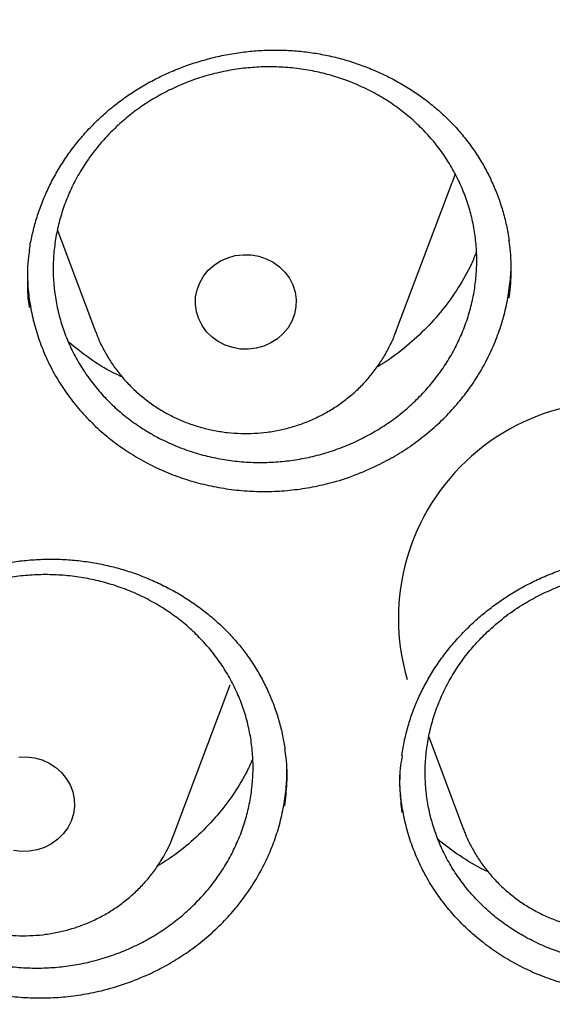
# Model space of a CAD drawing. Header units: millimetres. Extents: x 8 to 1233, y 12 to 1462.
# Tile 60 of 131: x 467.51 to 471.73, y 1267.69 to 1275.5. Entities that reach past the tile are written whole.
import ezdxf

# ---------------------------------------------------------------- set-up
doc = ezdxf.new("R2010")
doc.units = ezdxf.units.MM

msp = doc.modelspace()

# ---------------------------------------------------------------- linework, layer by layer
at = {"color": 7, "linetype": 'Continuous', "lineweight": 30}
for p, q in [((470.4883, 1273.021), (470.9353, 1274.2092)), ((467.8072, 1273.8314), (468.1121, 1273.021)), ((470.4907, 1273.0273), (470.4883, 1273.021)), ((468.7301, 1269.0385), (469.1771, 1270.2267)), ((470.751, 1269.8135), (471.0271, 1269.0796))]:
    msp.add_line(p, q, dxfattribs=at)
at = {"color": 7, "linetype": 'Continuous', "lineweight": 30, "flags": 128}
for points in [[(470.9594, 1274.278), (470.9572, 1274.2711), (470.9353, 1274.2092)], [(469.6866, 1273.1653), (469.6656, 1273.1098), (469.6357, 1273.0581), (469.5975, 1273.0113), (469.552, 1272.9708), (469.5002, 1272.9374), (469.4436, 1272.9121), (469.3834, 1272.8954), (469.3212, 1272.8877), (469.2584, 1272.8892), (469.1967, 1272.9), (469.1375, 1272.9196), (469.0824, 1272.9477), (469.0326, 1272.9836), (468.9894, 1273.0263), (468.9538, 1273.0748), (468.9268, 1273.128), (468.909, 1273.1844), (468.9008, 1273.2428), (468.9024, 1273.3017), (468.9139, 1273.3596), (468.9348, 1273.4151), (468.9648, 1273.4668), (469.003, 1273.5136), (469.0485, 1273.5541), (469.1002, 1273.5874), (469.1569, 1273.6128), (469.2171, 1273.6295), (469.2793, 1273.6372), (469.342, 1273.6357), (469.4038, 1273.6249), (469.4629, 1273.6053), (469.5181, 1273.5772), (469.5679, 1273.5413), (469.6111, 1273.4986), (469.6466, 1273.4501), (469.6737, 1273.3969), (469.6915, 1273.3405), (469.6997, 1273.2821), (469.698, 1273.2232), (469.6866, 1273.1653)], [(467.5002, 1269.6532), (467.5629, 1269.6548), (467.6251, 1269.6471), (467.6853, 1269.6303), (467.742, 1269.605), (467.7937, 1269.5716), (467.8392, 1269.5311), (467.8774, 1269.4844), (467.9074, 1269.4326), (467.9284, 1269.3771), (467.9398, 1269.3192), (467.9414, 1269.2604), (467.9332, 1269.202), (467.9154, 1269.1455), (467.8884, 1269.0924)], [(467.8884, 1269.0924), (467.8528, 1269.0438), (467.8096, 1269.0011), (467.7598, 1268.9653), (467.7047, 1268.9372), (467.6455, 1268.9175), (467.5838, 1268.9068), (467.521, 1268.9052), (467.4588, 1268.9129)]]:
    msp.add_lwpolyline(points, dxfattribs=at)
at = {"color": 7, "linetype": 'Continuous', "lineweight": 30}
msp.add_arc((472.2303, 1270.7523), 1.7198, 1.90037, 196.36048, dxfattribs=at)
for points, knots in [([(417.4486, 1280.8375), (417.4463, 1280.8027), (417.4415, 1280.7321), (417.4354, 1280.6152), (417.4286, 1280.4902), (417.4206, 1280.3588), (417.4125, 1280.2179), (417.4045, 1280.0667), (417.3961, 1279.888), (417.3875, 1279.6794), (417.3794, 1279.4387), (417.372, 1279.1495), (417.3668, 1278.8078), (417.3658, 1278.4091), (417.3705, 1277.9815), (417.3829, 1277.4935), (417.4058, 1276.9514), (417.4417, 1276.3657), (417.4891, 1275.778), (417.5475, 1275.1926), (417.6168, 1274.6096), (417.7109, 1273.9289), (417.8369, 1273.1522), (418.0037, 1272.2819), (418.1559, 1271.593), (418.2794, 1271.0823), (418.3644, 1270.7469), (418.4517, 1270.4176), (418.5387, 1270.1029), (418.6226, 1269.8113), (418.7015, 1269.5461), (418.7747, 1269.3073), (418.8417, 1269.0947), (418.9018, 1268.9082), (418.9546, 1268.7476), (418.9996, 1268.6128), (419.0361, 1268.5051), (419.0667, 1268.4158), (419.0963, 1268.3301), (419.1307, 1268.2311), (419.1729, 1268.1117), (419.2265, 1267.9616), (419.2934, 1267.778), (419.3749, 1267.5587), (419.4694, 1267.3106), (419.5776, 1267.0339), (419.6987, 1266.7331), (419.8293, 1266.4187), (420.0428, 1265.9201), (420.3446, 1265.2531), (420.7327, 1264.4582), (421.1189, 1263.7182), (421.4998, 1263.0305), (421.8915, 1262.3618), (422.3326, 1261.6481), (422.8309, 1260.888), (423.3928, 1260.0842), (423.9795, 1259.2958), (424.5162, 1258.6177), (424.997, 1258.0394), (425.4191, 1257.551), (425.8641, 1257.056), (426.3329, 1256.5553), (426.7917, 1256.0852), (427.2371, 1255.6461), (427.6654, 1255.2382), (428.1106, 1254.8291), (428.5722, 1254.4202), (428.9867, 1254.0662), (429.3409, 1253.7727), (429.623, 1253.5442), (429.8866, 1253.3351), (430.1312, 1253.1447), (430.3564, 1252.9725), (430.5684, 1252.813), (430.7654, 1252.6671), (430.9451, 1252.5358), (431.0812, 1252.4377), (431.1767, 1252.3693), (431.2352, 1252.3277), (431.285, 1252.2924), (431.3413, 1252.2526), (431.4168, 1252.1995), (431.517, 1252.1295), (431.6395, 1252.0446), (431.7846, 1251.9451), (431.9524, 1251.8312), (432.2315, 1251.6444), (432.6199, 1251.3909), (433.1158, 1251.0786), (433.6257, 1250.7693), (434.1492, 1250.4637), (434.6865, 1250.1624), (435.2711, 1249.8477), (435.9056, 1249.5217), (436.5918, 1249.1875), (437.2908, 1248.8653), (438.0629, 1248.5294), (438.9021, 1248.1885), (439.807, 1247.8494), (440.7064, 1247.5392), (441.5993, 1247.2571), (442.4846, 1247.002), (443.3617, 1246.7727), (444.2342, 1246.5671), (445.1482, 1246.3749), (446.1083, 1246.1987), (447.1155, 1246.0422), (448.127, 1245.9133), (449.142, 1245.8122), (450.1597, 1245.7389), (451.1793, 1245.6937), (452.1998, 1245.6767), (453.2204, 1245.6882), (454.2402, 1245.7278), (455.2584, 1245.7956), (456.274, 1245.8913), (457.2869, 1246.0148), (458.2977, 1246.1663), (459.3005, 1246.345), (460.2954, 1246.5505), (461.2814, 1246.7824), (462.2645, 1247.0424), (463.1731, 1247.3099), (464.0095, 1247.5789), (464.7785, 1247.8454), (465.5529, 1248.1336), (466.3393, 1248.4473), (467.1369, 1248.7878), (467.9448, 1249.1564), (468.7571, 1249.552), (469.5729, 1249.9751), (470.2341, 1250.3403), (470.737, 1250.6305), (471.0753, 1250.8309), (471.3926, 1251.0235), (471.6881, 1251.207), (471.9605, 1251.3797), (472.2105, 1251.5414), (472.4388, 1251.6916), (472.6472, 1251.831), (472.8311, 1251.9558), (472.9918, 1252.0663), (473.1297, 1252.1621), (473.2491, 1252.2458), (473.3444, 1252.3133), (473.4264, 1252.3717), (473.5077, 1252.4298), (473.6044, 1252.4995), (473.7264, 1252.588), (473.8757, 1252.6975), (474.0535, 1252.8295), (474.2478, 1252.9758), (474.453, 1253.1327), (474.6644, 1253.2969), (474.9416, 1253.5158), (475.2877, 1253.7955), (475.7047, 1254.1432), (476.1368, 1254.5158), (476.5831, 1254.9141), (477.0421, 1255.339), (477.465, 1255.7457), (477.8499, 1256.1285), (478.1897, 1256.4765), (478.5204, 1256.8252), (478.8354, 1257.167), (479.1336, 1257.4994), (479.431, 1257.8399), (479.726, 1258.1869), (480.0167, 1258.5389), (480.2869, 1258.8751), (480.539, 1259.197), (480.7734, 1259.5037), (480.9905, 1259.7946), (481.1892, 1260.0669), (481.3763, 1260.3285), (481.5624, 1260.5941), (481.7575, 1260.8785), (481.9651, 1261.1885), (482.1844, 1261.5244), (482.4144, 1261.8866), (482.6543, 1262.276), (482.9029, 1262.6929), (483.1393, 1263.1036), (483.3624, 1263.5046), (483.5713, 1263.8923), (483.7805, 1264.2937), (483.9838, 1264.6979), (484.192, 1265.1269), (484.3989, 1265.5702), (484.6016, 1266.024), (484.7842, 1266.45), (484.948, 1266.8475), (485.0942, 1267.2161), (485.2239, 1267.5551), (485.3203, 1267.8153), (485.3872, 1268.0004), (485.4278, 1268.1141), (485.4615, 1268.2096), (485.4884, 1268.2865), (485.5098, 1268.348), (485.5311, 1268.4098), (485.5572, 1268.4859), (485.5916, 1268.5872), (485.6334, 1268.712), (485.6905, 1268.8849), (485.7613, 1269.1041), (485.8438, 1269.3673), (485.9288, 1269.6472), (486.0157, 1269.9433), (486.1075, 1270.2686), (486.2037, 1270.6246), (486.3035, 1271.013), (486.4029, 1271.4219), (486.5011, 1271.8515), (486.5973, 1272.3018), (486.6905, 1272.7731), (486.7795, 1273.2635), (486.8743, 1273.8381), (486.9674, 1274.483), (487.0523, 1275.1857), (487.1191, 1275.866), (487.1693, 1276.5234), (487.2043, 1277.1575), (487.2256, 1277.7681), (487.2335, 1278.2839), (487.2336, 1278.7094), (487.2297, 1279.0499), (487.2224, 1279.3767), (487.2125, 1279.6851), (487.2011, 1279.9681), (487.189, 1280.2231), (487.1766, 1280.4505), (487.1644, 1280.6521), (487.1554, 1280.7788), (487.1512, 1280.8375)], [0, 0, 0, 0, 0.000951, 0.00193, 0.003036, 0.004253, 0.00557, 0.006974, 0.008466, 0.010552, 0.012788, 0.015174, 0.018604, 0.022304, 0.026272, 0.03051, 0.035893, 0.041374, 0.046842, 0.052297, 0.05774, 0.063171, 0.071403, 0.079606, 0.08778, 0.090983, 0.094182, 0.097376, 0.100428, 0.103231, 0.105785, 0.10809, 0.110147, 0.111955, 0.113514, 0.114824, 0.115886, 0.11666, 0.117435, 0.118394, 0.119556, 0.120935, 0.1228, 0.124954, 0.127398, 0.13013, 0.133153, 0.136345, 0.139516, 0.148103, 0.156499, 0.163834, 0.171017, 0.178053, 0.185051, 0.193961, 0.202877, 0.211797, 0.220722, 0.226386, 0.232222, 0.238233, 0.244421, 0.250785, 0.255992, 0.261311, 0.266742, 0.272285, 0.27791, 0.281398, 0.284646, 0.287656, 0.290428, 0.29296, 0.295254, 0.297539, 0.299525, 0.301212, 0.30203, 0.302668, 0.303133, 0.303663, 0.304513, 0.305603, 0.306931, 0.308499, 0.310306, 0.312352, 0.317473, 0.322688, 0.327986, 0.333366, 0.338829, 0.344373, 0.351014, 0.357768, 0.364616, 0.371408, 0.380055, 0.388561, 0.396927, 0.405153, 0.413239, 0.421184, 0.429005, 0.436806, 0.445722, 0.454637, 0.463552, 0.472466, 0.481381, 0.490295, 0.499209, 0.508124, 0.517038, 0.525953, 0.534867, 0.543782, 0.552713, 0.561687, 0.570523, 0.5794, 0.588317, 0.597276, 0.604345, 0.611477, 0.618749, 0.626162, 0.633856, 0.641696, 0.649684, 0.657818, 0.6661, 0.66977, 0.673275, 0.676573, 0.679664, 0.682548, 0.68518, 0.687612, 0.689845, 0.691879, 0.693551, 0.69506, 0.69637, 0.697452, 0.698185, 0.699064, 0.700127, 0.701374, 0.703099, 0.705086, 0.707304, 0.709618, 0.712011, 0.714483, 0.719094, 0.723957, 0.729073, 0.73444, 0.74006, 0.745932, 0.750271, 0.754723, 0.759079, 0.763274, 0.767308, 0.77118, 0.775537, 0.779669, 0.783577, 0.787261, 0.790789, 0.794084, 0.797145, 0.799974, 0.80285, 0.805987, 0.809384, 0.813035, 0.816945, 0.821115, 0.825545, 0.830235, 0.834102, 0.838129, 0.842317, 0.846532, 0.850561, 0.855429, 0.859991, 0.864249, 0.8682, 0.871847, 0.875187, 0.878223, 0.879511, 0.880626, 0.881559, 0.88231, 0.882879, 0.883358, 0.884118, 0.885104, 0.886317, 0.887757, 0.890141, 0.892692, 0.895393, 0.898241, 0.901239, 0.90476, 0.908466, 0.912357, 0.916434, 0.920696, 0.925143, 0.929775, 0.934543, 0.941328, 0.94789, 0.954228, 0.960343, 0.966236, 0.971905, 0.977351, 0.980594, 0.983753, 0.986827, 0.989704, 0.992312, 0.994612, 0.996657, 0.99845, 1, 1, 1, 1]), ([(468.2924, 1274.8466), (468.309, 1274.8589), (468.3587, 1274.8959), (468.4455, 1274.9531), (468.5542, 1275.0157), (468.6678, 1275.0718), (468.7857, 1275.1213), (468.9073, 1275.1637), (469.0319, 1275.1988), (469.1586, 1275.2263), (469.2866, 1275.2459), (469.4152, 1275.2576), (469.5434, 1275.2613), (469.6704, 1275.2569), (469.7957, 1275.2445), (469.9193, 1275.2242), (470.0415, 1275.1961), (470.1625, 1275.1602), (470.2814, 1275.1166), (470.3976, 1275.0655), (470.51, 1275.0071), (470.6179, 1274.942), (470.7202, 1274.8706), (470.8164, 1274.7934), (470.9057, 1274.7111), (470.9877, 1274.6241), (471.0627, 1274.5323), (471.1309, 1274.4354), (471.1925, 1274.3335), (471.2471, 1274.2269), (471.294, 1274.1164), (471.3333, 1274.0025), (471.3636, 1273.8861), (471.3816, 1273.8006), (471.3868, 1273.7539), (471.3875, 1273.747)], [0, 0, 0, 0, 0.015565, 0.046485, 0.077565, 0.108874, 0.140383, 0.172052, 0.203825, 0.23564, 0.267411, 0.299071, 0.330561, 0.361835, 0.392846, 0.42367, 0.454767, 0.486229, 0.517987, 0.549956, 0.58204, 0.61413, 0.6461, 0.67786, 0.709336, 0.740474, 0.771346, 0.802545, 0.834061, 0.865852, 0.897858, 0.93001, 0.962236, 0.994446, 1, 1, 1, 1]), ([(468.2765, 1274.6537), (468.3105, 1274.6841), (468.3786, 1274.7449), (468.4912, 1274.8266), (468.6113, 1274.9006), (468.7375, 1274.9647), (468.8676, 1275.0183), (469.0018, 1275.0617), (469.1405, 1275.0948), (469.2814, 1275.1167), (469.4222, 1275.1274), (469.5633, 1275.1272), (469.7049, 1275.1158), (469.8447, 1275.0931), (469.9804, 1275.0597), (470.1124, 1275.0158), (470.241, 1274.9611), (470.3639, 1274.8962), (470.4791, 1274.8225), (470.5872, 1274.74), (470.6882, 1274.6481), (470.7802, 1274.5484), (470.862, 1274.4427), (470.9339, 1274.3307), (470.9959, 1274.2122), (471.0468, 1274.0889), (471.0858, 1273.9631), (471.1135, 1273.8344), (471.1295, 1273.7026), (471.1334, 1273.5697), (471.1253, 1273.438), (471.1057, 1273.3071), (471.074, 1273.1768), (471.0306, 1273.0493), (470.9764, 1272.9266), (470.9116, 1272.8082), (470.8357, 1272.6942), (470.7499, 1272.5863), (470.6557, 1272.4864), (470.5532, 1272.3939), (470.4417, 1272.3089), (470.3231, 1272.2329), (470.1995, 1272.167), (470.0707, 1272.1107), (469.9362, 1272.0643), (469.7982, 1272.0287), (469.659, 1272.0043), (469.5185, 1271.9906), (469.376, 1271.9881), (469.2341, 1271.9969), (469.0951, 1272.0167), (468.9586, 1272.0472), (468.8243, 1272.0889), (468.6945, 1272.1411), (468.5714, 1272.203), (468.4544, 1272.2743), (468.3434, 1272.3555), (468.2404, 1272.4453), (468.147, 1272.5422), (468.0627, 1272.6462), (467.9875, 1272.7578), (467.923, 1272.8751), (467.8699, 1272.9961), (467.8278, 1273.121), (467.797, 1273.2503), (467.7782, 1273.3818), (467.7714, 1273.5133), (467.7763, 1273.645), (467.7932, 1273.7774), (467.8221, 1273.9083), (467.8624, 1274.0353), (467.9136, 1274.1591), (467.9764, 1274.2797), (468.0561, 1274.4048), (468.1541, 1274.5319), (468.2356, 1274.613), (468.2765, 1274.6537)], [0, 0, 0, 0, 0.013231, 0.026462, 0.040077, 0.053693, 0.066923, 0.080154, 0.093769, 0.107384, 0.120619, 0.133855, 0.147474, 0.161093, 0.174332, 0.187571, 0.201194, 0.214817, 0.228056, 0.241295, 0.254918, 0.268542, 0.281778, 0.295014, 0.308635, 0.322255, 0.335486, 0.348717, 0.362333, 0.375948, 0.389174, 0.402401, 0.416011, 0.429622, 0.442845, 0.456069, 0.469677, 0.483284, 0.496509, 0.509733, 0.523342, 0.53695, 0.550179, 0.563407, 0.57702, 0.590632, 0.603866, 0.617099, 0.630717, 0.644335, 0.657573, 0.670811, 0.684433, 0.698055, 0.711294, 0.724534, 0.738157, 0.751781, 0.765019, 0.778256, 0.791878, 0.8055, 0.818732, 0.831965, 0.845582, 0.859199, 0.872427, 0.885654, 0.899266, 0.912878, 0.926102, 0.939326, 0.952934, 0.966543, 0.983179, 1, 1, 1, 1]), ([(467.5844, 1273.6645), (467.5849, 1273.6686), (467.5894, 1273.7114), (467.6061, 1273.7926), (467.635, 1273.9076), (467.6733, 1274.0217), (467.7197, 1274.1341), (467.7743, 1274.2442), (467.8366, 1274.3512), (467.9065, 1274.4544), (467.9833, 1274.553), (468.0667, 1274.6465), (468.1561, 1274.7343), (468.2323, 1274.8001), (468.2789, 1274.8361), (468.2924, 1274.8466)], [0, 0, 0, 0, 0.009033, 0.094258, 0.180201, 0.26682, 0.353989, 0.441556, 0.529346, 0.617155, 0.704759, 0.791998, 0.878738, 0.96489, 1, 1, 1, 1]), ([(420.0617, 1274.3598), (420.0635, 1274.3456), (420.0864, 1274.1668), (420.1385, 1273.8243), (420.2184, 1273.3326), (420.3078, 1272.8423), (420.4054, 1272.3534), (420.5116, 1271.8661), (420.6262, 1271.3805), (420.7493, 1270.8967), (420.8807, 1270.4148), (421.0205, 1269.9351), (421.1686, 1269.4575), (421.3249, 1268.9822), (421.4896, 1268.5095), (421.6624, 1268.0392), (421.8433, 1267.5717), (422.0324, 1267.1071), (422.2295, 1266.6453), (422.4345, 1266.1867), (422.6476, 1265.7312), (422.8685, 1265.2791), (423.0972, 1264.8304), (423.3337, 1264.3853), (423.5779, 1263.9439), (423.8298, 1263.5062), (424.0892, 1263.0725), (424.3561, 1262.6427), (424.6305, 1262.2172), (424.9122, 1261.7958), (425.2012, 1261.3789), (425.4973, 1260.9664), (425.8007, 1260.5585), (426.111, 1260.1553), (426.4284, 1259.7569), (426.7526, 1259.3634), (427.0836, 1258.975), (427.4213, 1258.5916), (427.7656, 1258.2135), (428.1165, 1257.8406), (428.4738, 1257.4732), (428.8374, 1257.1114), (429.2072, 1256.7551), (429.5832, 1256.4045), (429.9653, 1256.0598), (430.3533, 1255.7209), (430.7471, 1255.388), (431.1466, 1255.0612), (431.5518, 1254.7405), (431.9625, 1254.4261), (432.3786, 1254.118), (432.8, 1253.8163), (433.2266, 1253.5211), (433.6582, 1253.2325), (434.0949, 1252.9505), (434.5363, 1252.6753), (434.9825, 1252.4068), (435.4333, 1252.1452), (435.8886, 1251.8905), (436.3482, 1251.6428), (436.8121, 1251.4022), (437.2801, 1251.1688), (437.7521, 1250.9425), (438.228, 1250.7235), (438.7076, 1250.5118), (439.1908, 1250.3074), (439.6775, 1250.1105), (440.1676, 1249.921), (440.6609, 1249.7391), (441.1572, 1249.5648), (441.6566, 1249.3981), (442.1588, 1249.239), (442.6637, 1249.0876), (443.1711, 1248.944), (443.681, 1248.8082), (444.1931, 1248.6802), (444.7075, 1248.5601), (445.2238, 1248.4478), (445.742, 1248.3435), (446.262, 1248.2471), (446.7836, 1248.1586), (447.3066, 1248.0782), (447.831, 1248.0058), (448.3565, 1247.9414), (448.8831, 1247.8851), (449.4106, 1247.8368), (449.9389, 1247.7966), (450.4678, 1247.7646), (450.9972, 1247.7406), (451.527, 1247.7247), (452.0569, 1247.7169), (452.5869, 1247.7172), (453.1169, 1247.7257), (453.6466, 1247.7422), (454.176, 1247.7669), (454.7048, 1247.7997), (455.233, 1247.8405), (455.7605, 1247.8895), (456.287, 1247.9465), (456.8125, 1248.0115), (457.3367, 1248.0846), (457.8597, 1248.1657), (458.3811, 1248.2548), (458.901, 1248.3518), (459.419, 1248.4568), (459.9352, 1248.5697), (460.4494, 1248.6905), (460.9613, 1248.8192), (461.471, 1248.9557), (461.9783, 1249.0999), (462.4829, 1249.2519), (462.9849, 1249.4116), (463.484, 1249.579), (463.9802, 1249.754), (464.4732, 1249.9365), (464.963, 1250.1266), (465.4494, 1250.3241), (465.9324, 1250.5291), (466.4117, 1250.7414), (466.8872, 1250.9611), (467.3589, 1251.1879), (467.8266, 1251.422), (468.2901, 1251.6632), (468.7494, 1251.9115), (469.2043, 1252.1667), (469.6548, 1252.4289), (470.1006, 1252.698), (470.5416, 1252.9738), (470.9779, 1253.2563), (471.4091, 1253.5455), (471.8353, 1253.8413), (472.2562, 1254.1435), (472.6719, 1254.4521), (473.0822, 1254.7671), (473.4869, 1255.0883), (473.886, 1255.4156), (474.2793, 1255.749), (474.6668, 1256.0884), (475.0484, 1256.4337), (475.4239, 1256.7847), (475.7932, 1257.1415), (476.1563, 1257.5038), (476.5131, 1257.8717), (476.8634, 1258.245), (477.2072, 1258.6236), (477.5443, 1259.0074), (477.8748, 1259.3963), (478.1984, 1259.7902), (478.5152, 1260.189), (478.825, 1260.5926), (479.1277, 1261.0009), (479.4233, 1261.4138), (479.7117, 1261.8312), (479.9928, 1262.2528), (480.2665, 1262.6788), (480.5328, 1263.1089), (480.7916, 1263.543), (481.0428, 1263.981), (481.2864, 1264.4227), (481.5223, 1264.8682), (481.7503, 1265.3172), (481.9706, 1265.7696), (482.183, 1266.2253), (482.3874, 1266.6843), (482.5838, 1267.1462), (482.7722, 1267.6112), (482.9524, 1268.0789), (483.1246, 1268.5494), (483.2885, 1269.0224), (483.4442, 1269.4978), (483.5916, 1269.9756), (483.7306, 1270.4556), (483.8614, 1270.9376), (483.9837, 1271.4216), (484.0976, 1271.9074), (484.2031, 1272.3948), (484.3, 1272.8838), (484.3886, 1273.3742), (484.4681, 1273.866), (484.5257, 1274.2546), (484.5538, 1274.4796), (484.5614, 1274.5399)], [0, 0, 0, 0, 0.000487, 0.006121, 0.011754, 0.017387, 0.023021, 0.028654, 0.034288, 0.039922, 0.045555, 0.051189, 0.056822, 0.062456, 0.06809, 0.073724, 0.079357, 0.084991, 0.090625, 0.096259, 0.101893, 0.107527, 0.113161, 0.118796, 0.12443, 0.130064, 0.135698, 0.141333, 0.146967, 0.152602, 0.158236, 0.163871, 0.169506, 0.17514, 0.180775, 0.18641, 0.192045, 0.19768, 0.203315, 0.20895, 0.214585, 0.22022, 0.225855, 0.23149, 0.237126, 0.242761, 0.248397, 0.254032, 0.259668, 0.265303, 0.270939, 0.276574, 0.28221, 0.287846, 0.293482, 0.299117, 0.304753, 0.310389, 0.316025, 0.321661, 0.327297, 0.332933, 0.338569, 0.344205, 0.349841, 0.355478, 0.361114, 0.36675, 0.372386, 0.378023, 0.383659, 0.389295, 0.394932, 0.400568, 0.406204, 0.411841, 0.417477, 0.423114, 0.42875, 0.434387, 0.440023, 0.44566, 0.451296, 0.456933, 0.462569, 0.468206, 0.473842, 0.479479, 0.485115, 0.490752, 0.496388, 0.502025, 0.507662, 0.513298, 0.518935, 0.524571, 0.530208, 0.535845, 0.541481, 0.547118, 0.552754, 0.558391, 0.564027, 0.569664, 0.5753, 0.580937, 0.586573, 0.59221, 0.597846, 0.603483, 0.609119, 0.614756, 0.620392, 0.626028, 0.631665, 0.637301, 0.642937, 0.648574, 0.65421, 0.659846, 0.665482, 0.671118, 0.676754, 0.682391, 0.688027, 0.693663, 0.699299, 0.704935, 0.710571, 0.716206, 0.721842, 0.727478, 0.733114, 0.73875, 0.744385, 0.750021, 0.755656, 0.761292, 0.766927, 0.772563, 0.778198, 0.783834, 0.789469, 0.795104, 0.800739, 0.806374, 0.812009, 0.817644, 0.823279, 0.828914, 0.834549, 0.840184, 0.845819, 0.851453, 0.857088, 0.862722, 0.868357, 0.873991, 0.879626, 0.88526, 0.890894, 0.896529, 0.902163, 0.907797, 0.913431, 0.919065, 0.924699, 0.930333, 0.935967, 0.9416, 0.947234, 0.952868, 0.958502, 0.964135, 0.969769, 0.975403, 0.981036, 0.98667, 0.992303, 0.997937, 1, 1, 1, 1]), ([(471.3877, 1273.2953), (471.3886, 1273.2999), (471.4024, 1273.3706), (471.405, 1273.51), (471.4038, 1273.6581), (471.3894, 1273.7373), (471.387, 1273.7505)], [0, 0, 0, 0, 0.030134, 0.470217, 0.911712, 1, 1, 1, 1]), ([(467.5856, 1273.6677), (467.5841, 1273.6598), (467.5699, 1273.5853), (467.5677, 1273.4423), (467.569, 1273.2998), (467.5828, 1273.2267), (467.5841, 1273.2195)], [0, 0, 0, 0, 0.052941, 0.502711, 0.95101, 1, 1, 1, 1]), ([(471.1287, 1273.6586), (471.1161, 1273.6268), (471.0775, 1273.5293), (470.9883, 1273.3756), (470.8642, 1273.1998), (470.7189, 1273.0377), (470.5551, 1272.8928), (470.4283, 1272.7956), (470.3532, 1272.7534), (470.3424, 1272.7473)], [0, 0, 0, 0, 0.085888, 0.2631, 0.439749, 0.616388, 0.793591, 0.97023, 1, 1, 1, 1]), ([(470.3452, 1271.967), (470.3924, 1271.9914), (470.4868, 1272.0402), (470.621, 1272.1278), (470.7488, 1272.2255), (470.8673, 1272.333), (470.9746, 1272.4481), (471.0712, 1272.5709), (471.1574, 1272.7019), (471.2316, 1272.8389), (471.2927, 1272.9795), (471.3409, 1273.124), (471.3767, 1273.273), (471.3975, 1273.4238), (471.406, 1273.5298), (471.4039, 1273.5845), (471.4037, 1273.5898)], [0, 0, 0, 0, 0.075538, 0.151078, 0.228823, 0.306566, 0.381869, 0.457174, 0.534684, 0.612193, 0.687306, 0.76242, 0.839728, 0.917034, 0.991975, 1, 1, 1, 1]), ([(467.5701, 1273.5104), (467.57, 1273.4791), (467.5696, 1273.3969), (467.5847, 1273.2659), (467.6132, 1273.1187), (467.6552, 1272.9744), (467.7103, 1272.8329), (467.7784, 1272.6963), (467.8582, 1272.5671), (467.9493, 1272.4446), (468.0524, 1272.3289), (468.1658, 1272.2221), (468.2875, 1272.1258), (468.4175, 1272.0394), (468.5563, 1271.9631), (468.7019, 1271.8981), (468.8517, 1271.8456), (469.006, 1271.8049), (469.1652, 1271.7764), (469.3268, 1271.7607), (469.4878, 1271.7579), (469.6488, 1271.7675), (469.8102, 1271.7899), (469.9822, 1271.8282), (470.1626, 1271.8843), (470.2841, 1271.9393), (470.3452, 1271.967)], [0, 0, 0, 0, 0.025723, 0.067649, 0.108467, 0.149286, 0.191276, 0.233265, 0.274193, 0.315121, 0.35724, 0.399359, 0.440235, 0.481111, 0.52317, 0.56523, 0.606142, 0.647055, 0.689158, 0.731261, 0.77213, 0.812999, 0.855053, 0.897106, 0.948272, 1, 1, 1, 1]), ([(468.113, 1273.0216), (468.1175, 1273.0089), (468.1332, 1272.9645), (468.1686, 1272.8915), (468.2187, 1272.8034), (468.2766, 1272.7197), (468.3414, 1272.6409), (468.4127, 1272.5674), (468.4902, 1272.4998), (468.5733, 1272.4386), (468.6614, 1272.3842), (468.7539, 1272.337), (468.8503, 1272.2972), (468.9498, 1272.2652), (469.0519, 1272.2413), (469.1557, 1272.2256), (469.2607, 1272.2182), (469.3659, 1272.2193), (469.4708, 1272.2287), (469.5746, 1272.2466), (469.6765, 1272.2727), (469.7758, 1272.3069), (469.8719, 1272.3489), (469.964, 1272.3986), (470.0515, 1272.4554), (470.1337, 1272.5191), (470.2101, 1272.5891), (470.2802, 1272.665), (470.3433, 1272.7462), (470.3994, 1272.8321), (470.4471, 1272.9224), (470.4773, 1272.9879), (470.4891, 1273.0239), (470.4903, 1273.0277)], [0, 0, 0, 0, 0.013378, 0.046785, 0.080229, 0.113722, 0.147269, 0.180877, 0.21455, 0.248287, 0.28209, 0.315955, 0.349879, 0.383857, 0.417884, 0.451953, 0.486057, 0.520189, 0.55434, 0.588501, 0.622661, 0.656814, 0.690949, 0.725057, 0.759129, 0.793156, 0.82713, 0.861044, 0.894893, 0.928672, 0.962382, 0.996022, 1, 1, 1, 1]), ([(468.3221, 1272.6665), (468.2972, 1272.6777), (468.206, 1272.7187), (468.0606, 1272.8096), (467.9501, 1272.8991), (467.895, 1272.9438)], [0, 0, 0, 0, 0.158075, 0.579907, 1, 1, 1, 1]), ([(466.542, 1270.8344), (466.5589, 1270.8465), (466.6093, 1270.8823), (466.6971, 1270.9375), (466.807, 1270.9977), (466.9216, 1271.0514), (467.0404, 1271.0984), (467.1627, 1271.1384), (467.2879, 1271.171), (467.415, 1271.196), (467.5434, 1271.2132), (467.6721, 1271.2224), (467.8003, 1271.2237), (467.9272, 1271.217), (468.0521, 1271.2024), (468.1753, 1271.18), (468.2968, 1271.1499), (468.417, 1271.112), (468.535, 1271.0665), (468.6501, 1271.0135), (468.7614, 1270.9535), (468.8679, 1270.8868), (468.9689, 1270.814), (469.0635, 1270.7356), (469.1512, 1270.6522), (469.2315, 1270.5642), (469.3046, 1270.4716), (469.371, 1270.3741), (469.4306, 1270.2716), (469.4831, 1270.1648), (469.528, 1270.054), (469.5648, 1269.9401), (469.5934, 1269.8264), (469.6053, 1269.7501), (469.6111, 1269.7132)], [0, 0, 0, 0, 0.015685, 0.046827, 0.07813, 0.109664, 0.141401, 0.173298, 0.205301, 0.237347, 0.26935, 0.301241, 0.332962, 0.364465, 0.395703, 0.426753, 0.458077, 0.489771, 0.521765, 0.553974, 0.586302, 0.618639, 0.650858, 0.682869, 0.714597, 0.745986, 0.777109, 0.808558, 0.840334, 0.872389, 0.904662, 0.937086, 0.969585, 1, 1, 1, 1]), ([(471.5568, 1271.0335), (471.5757, 1271.0427), (471.632, 1271.0704), (471.7286, 1271.1113), (471.8477, 1271.1537), (471.9703, 1271.189), (472.0956, 1271.2169), (472.223, 1271.2374), (472.3518, 1271.2501), (472.4811, 1271.255), (472.61, 1271.252), (472.7377, 1271.241), (472.8634, 1271.2223), (472.9863, 1271.196), (473.1058, 1271.1621), (473.222, 1271.1207), (473.3353, 1271.072), (473.4457, 1271.0158), (473.5526, 1270.9523), (473.6552, 1270.882), (473.7527, 1270.8053), (473.8443, 1270.7227), (473.9292, 1270.6349), (474.0069, 1270.5425), (474.0768, 1270.4463), (474.1387, 1270.3467), (474.1926, 1270.2435), (474.2389, 1270.1366), (474.2778, 1270.0258), (474.3082, 1269.9117), (474.3269, 1269.8232), (474.3326, 1269.7725), (474.3339, 1269.7613)], [0, 0, 0, 0, 0.017171, 0.051189, 0.085387, 0.119843, 0.154525, 0.189385, 0.224361, 0.259384, 0.294359, 0.32921, 0.363874, 0.398301, 0.432442, 0.46641, 0.500696, 0.535392, 0.570421, 0.60569, 0.641093, 0.676513, 0.711809, 0.746881, 0.781648, 0.816049, 0.850169, 0.884652, 0.91947, 0.954578, 0.989908, 1, 1, 1, 1]), ([(471.2151, 1270.6458), (471.183, 1270.6139), (471.1188, 1270.5499), (471.0328, 1270.4443), (470.955, 1270.3319), (470.8879, 1270.214), (470.832, 1270.0926), (470.7871, 1269.9676), (470.7532, 1269.8386), (470.7312, 1269.7076), (470.7212, 1269.577), (470.7229, 1269.4463), (470.7366, 1269.3153), (470.7622, 1269.1861), (470.7993, 1269.0609), (470.8474, 1268.9393), (470.9071, 1268.821), (470.9775, 1268.7081), (471.0574, 1268.6024), (471.1466, 1268.5035), (471.2456, 1268.4112), (471.3529, 1268.3273), (471.4667, 1268.2531), (471.5869, 1268.188), (471.7141, 1268.1323), (471.8463, 1268.0869), (471.9811, 1268.0525), (472.1188, 1268.0287), (472.2599, 1268.0157), (472.402, 1268.014), (472.5427, 1268.0234), (472.6824, 1268.0435), (472.8214, 1268.0748), (472.9573, 1268.117), (473.0879, 1268.1691), (473.2137, 1268.2309), (473.3349, 1268.303), (473.4493, 1268.3842), (473.5552, 1268.4731), (473.6529, 1268.5696), (473.7426, 1268.6742), (473.8227, 1268.7853), (473.8918, 1268.9009), (473.9505, 1269.0212), (473.9987, 1269.1466), (474.0353, 1269.275), (474.0599, 1269.4043), (474.0731, 1269.5348), (474.0743, 1269.6668), (474.0634, 1269.7981), (474.0409, 1269.9266), (474.0069, 1270.0526), (473.9611, 1270.1764), (473.904, 1270.2959), (473.8367, 1270.409), (473.7595, 1270.5164), (473.6718, 1270.6181), (473.5748, 1270.7122), (473.4704, 1270.7973), (473.3586, 1270.874), (473.2387, 1270.942), (473.1128, 1271.0002), (472.983, 1271.0477), (472.8491, 1271.0849), (472.7107, 1271.1116), (472.57, 1271.1272), (472.4294, 1271.1316), (472.2886, 1271.1252), (472.1473, 1271.1075), (472.0077, 1271.0788), (471.8723, 1271.0396), (471.7405, 1270.9902), (471.6121, 1270.9302), (471.4792, 1270.8543), (471.3441, 1270.7615), (471.2582, 1270.6845), (471.2151, 1270.6458)], [0, 0, 0, 0, 0.013222, 0.026444, 0.04005, 0.053657, 0.066879, 0.080101, 0.093707, 0.107314, 0.120536, 0.133757, 0.147363, 0.160969, 0.174195, 0.18742, 0.20103, 0.214639, 0.227871, 0.241103, 0.254719, 0.268335, 0.281573, 0.294811, 0.308433, 0.322055, 0.335296, 0.348537, 0.362163, 0.375788, 0.389028, 0.402268, 0.415893, 0.429518, 0.442753, 0.455988, 0.469608, 0.483228, 0.496457, 0.509686, 0.523299, 0.536912, 0.550136, 0.563359, 0.576967, 0.590574, 0.603796, 0.617017, 0.630623, 0.644229, 0.657453, 0.670677, 0.684285, 0.697893, 0.711122, 0.724352, 0.737966, 0.75158, 0.764816, 0.778052, 0.791673, 0.805293, 0.818533, 0.831774, 0.845399, 0.859024, 0.872265, 0.885505, 0.899131, 0.912757, 0.925994, 0.939231, 0.952852, 0.966474, 0.983144, 1, 1, 1, 1]), ([(466.4972, 1270.6266), (466.5311, 1270.6568), (466.5988, 1270.7174), (466.7111, 1270.799), (466.8309, 1270.8728), (466.9569, 1270.9369), (467.0867, 1270.9905), (467.2207, 1271.034), (467.3593, 1271.0672), (467.5001, 1271.0894), (467.6409, 1271.1004), (467.782, 1271.1006), (467.9236, 1271.0895), (468.0636, 1271.0673), (468.1994, 1271.0345), (468.3317, 1270.9912), (468.4605, 1270.9372), (468.5837, 1270.873), (468.6993, 1270.8), (468.8079, 1270.7182), (468.9093, 1270.6272), (469.0019, 1270.5283), (469.0842, 1270.4234), (469.1567, 1270.3123), (469.2193, 1270.1945), (469.2708, 1270.0721), (469.3104, 1269.9471), (469.3387, 1269.8192), (469.3554, 1269.6881), (469.3599, 1269.5559), (469.3525, 1269.4249), (469.3334, 1269.2947), (469.3023, 1269.165), (469.2595, 1269.0381), (469.2058, 1268.9159), (469.1416, 1268.7981), (469.0662, 1268.6844), (468.9808, 1268.5769), (468.887, 1268.4774), (468.7849, 1268.3851), (468.6738, 1268.3003), (468.5555, 1268.2244), (468.4322, 1268.1586), (468.3036, 1268.1024), (468.1693, 1268.0559), (468.0314, 1268.0201), (467.8923, 1267.9955), (467.7518, 1267.9815), (467.6094, 1267.9786), (467.4674, 1267.987), (467.3283, 1268.0064), (467.1916, 1268.0363), (467.0571, 1268.0774), (466.9271, 1268.129), (466.8036, 1268.1902), (466.6862, 1268.2607), (466.5748, 1268.3412), (466.4713, 1268.4302), (466.3775, 1268.5263), (466.2926, 1268.6295), (466.2169, 1268.7402), (466.1518, 1268.8567), (466.0981, 1268.9769), (466.0554, 1269.101), (466.024, 1269.2295), (466.0045, 1269.3603), (465.997, 1269.491), (466.0013, 1269.622), (466.0177, 1269.7538), (466.046, 1269.884), (466.0856, 1270.0105), (466.1363, 1270.1337), (466.1986, 1270.2538), (466.2778, 1270.3784), (466.3752, 1270.5051), (466.4564, 1270.5859), (466.4972, 1270.6266)], [0, 0, 0, 0, 0.0132271, 0.0264541, 0.0400655, 0.0536769, 0.0669039, 0.0801309, 0.093742, 0.107353, 0.1205841, 0.1338152, 0.1474304, 0.1610457, 0.1742817, 0.1875178, 0.2011382, 0.2147586, 0.2279976, 0.2412365, 0.2548601, 0.2684837, 0.2817223, 0.2949608, 0.3085841, 0.3222075, 0.3354424, 0.3486774, 0.3622971, 0.3759169, 0.3891467, 0.4023765, 0.4159909, 0.4296053, 0.4428307, 0.456056, 0.4696657, 0.4832754, 0.4964989, 0.5097224, 0.52333, 0.5369376, 0.5501627, 0.5633878, 0.5769969, 0.5906061, 0.6038355, 0.617065, 0.6306785, 0.644292, 0.6575267, 0.6707613, 0.6843802, 0.6979991, 0.7112375, 0.7244759, 0.7380988, 0.7517218, 0.7649608, 0.7781998, 0.7918236, 0.8054475, 0.8186838, 0.8319201, 0.8455413, 0.8591624, 0.8723939, 0.8856253, 0.8992415, 0.9128576, 0.9260841, 0.9393107, 0.9529216, 0.9665326, 0.9831735, 1, 1, 1, 1]), ([(470.5383, 1269.6657), (470.5384, 1269.6667), (470.5424, 1269.7072), (470.5582, 1269.786), (470.5862, 1269.9012), (470.6233, 1270.0134), (470.6684, 1270.1231), (470.7215, 1270.2304), (470.7826, 1270.3354), (470.8515, 1270.4373), (470.9278, 1270.5355), (471.0111, 1270.6294), (471.1008, 1270.7182), (471.1964, 1270.8014), (471.2973, 1270.8784), (471.4028, 1270.9486), (471.4901, 1270.9992), (471.5423, 1271.026), (471.5568, 1271.0335)], [0, 0, 0, 0, 0.001775, 0.071771, 0.141018, 0.209463, 0.277563, 0.346211, 0.415408, 0.48506, 0.555042, 0.625213, 0.695409, 0.765442, 0.835179, 0.904511, 0.97336, 1, 1, 1, 1]), ([(469.6102, 1269.2656), (469.6168, 1269.3263), (469.6307, 1269.4535), (469.6281, 1269.6052), (469.6133, 1269.6938), (469.6095, 1269.7166)], [0, 0, 0, 0, 0.403323, 0.846253, 1, 1, 1, 1]), ([(469.355, 1269.6399), (469.3375, 1269.6005), (469.2917, 1269.4971), (469.1924, 1269.34), (469.0609, 1269.1704), (468.9089, 1269.0158), (468.7549, 1268.8858), (468.6455, 1268.8168), (468.5982, 1268.787)], [0, 0, 0, 0, 0.114502, 0.300242, 0.486051, 0.672452, 0.85826, 1, 1, 1, 1]), ([(470.5402, 1269.6689), (470.5357, 1269.6415), (470.5201, 1269.5481), (470.5175, 1269.3947), (470.5314, 1269.2708), (470.5379, 1269.2129)], [0, 0, 0, 0, 0.180727, 0.616988, 1, 1, 1, 1]), ([(468.5337, 1267.9322), (468.5813, 1267.9555), (468.6766, 1268.0021), (468.8125, 1268.0864), (468.9422, 1268.181), (469.0629, 1268.2855), (469.1725, 1268.3977), (469.2718, 1268.5178), (469.3608, 1268.6463), (469.4379, 1268.781), (469.502, 1268.9196), (469.5533, 1269.0623), (469.5922, 1269.2097), (469.6167, 1269.3592), (469.6277, 1269.4766), (469.6262, 1269.5431), (469.6258, 1269.5605)], [0, 0, 0, 0, 0.074126, 0.148255, 0.224544, 0.300831, 0.374786, 0.448742, 0.524862, 0.600982, 0.674764, 0.748546, 0.824481, 0.900416, 0.97405, 1, 1, 1, 1]), ([(473.3234, 1268.003), (473.2756, 1267.98), (473.18, 1267.934), (473.0285, 1267.8787), (472.8717, 1267.834), (472.7117, 1267.8019), (472.5513, 1267.7828), (472.39, 1267.7762), (472.2276, 1267.7823), (472.0667, 1267.8011), (471.9101, 1267.8322), (471.7573, 1267.8754), (471.6078, 1267.9311), (471.4644, 1267.9985), (471.3294, 1268.0763), (471.2021, 1268.1644), (471.0824, 1268.2632), (470.9724, 1268.3715), (470.8737, 1268.4872), (470.7859, 1268.6105), (470.709, 1268.7418), (470.6447, 1268.879), (470.5938, 1269.0196), (470.5555, 1269.1639), (470.5313, 1269.3124), (470.5203, 1269.4291), (470.522, 1269.4955), (470.5224, 1269.511)], [0, 0, 0, 0, 0.040605, 0.081212, 0.122996, 0.16478, 0.205373, 0.245966, 0.287745, 0.329523, 0.370062, 0.410601, 0.452323, 0.494044, 0.534513, 0.574982, 0.616623, 0.658264, 0.69882, 0.739376, 0.781115, 0.822852, 0.863353, 0.903853, 0.945531, 0.98721, 1, 1, 1, 1]), ([(465.7921, 1269.4233), (465.7951, 1269.3752), (465.8012, 1269.2779), (465.8274, 1269.1334), (465.8658, 1268.989), (465.918, 1268.847), (465.9831, 1268.7098), (466.06, 1268.5796), (466.1485, 1268.4558), (466.249, 1268.3386), (466.3601, 1268.23), (466.4797, 1268.1317), (466.6077, 1268.0431), (466.7449, 1267.9643), (466.8891, 1267.8968), (467.0377, 1267.8415), (467.1911, 1267.7979), (467.3497, 1267.7663), (467.5108, 1267.7474), (467.6718, 1267.7413), (467.8329, 1267.7476), (467.9947, 1267.7667), (468.1675, 1267.8014), (468.3492, 1267.8535), (468.472, 1267.9059), (468.5337, 1267.9322)], [0, 0, 0, 0, 0.041032, 0.083014, 0.124998, 0.168186, 0.211372, 0.253474, 0.295575, 0.338902, 0.382229, 0.424274, 0.46632, 0.509583, 0.552845, 0.59492, 0.636995, 0.680295, 0.723595, 0.765613, 0.807631, 0.850868, 0.894104, 0.946762, 1, 1, 1, 1]), ([(466.3551, 1269.0371), (466.3569, 1269.0318), (466.3695, 1268.9946), (466.4007, 1268.9284), (466.449, 1268.8394), (466.5054, 1268.7548), (466.5687, 1268.6748), (466.6387, 1268.6002), (466.7149, 1268.5313), (466.7968, 1268.4687), (466.8839, 1268.4128), (466.9755, 1268.364), (467.0711, 1268.3226), (467.1701, 1268.289), (467.2716, 1268.2633), (467.3751, 1268.2458), (467.4799, 1268.2367), (467.5852, 1268.2359), (467.6902, 1268.2436), (467.7943, 1268.2596), (467.8966, 1268.284), (467.9966, 1268.3165), (468.0934, 1268.3568), (468.1864, 1268.4049), (468.2749, 1268.4602), (468.3583, 1268.5225), (468.4361, 1268.5912), (468.5074, 1268.6659), (468.5728, 1268.7461), (468.6103, 1268.8038), (468.6291, 1268.8328)], [0, 0, 0, 0, 0.0060244, 0.0422827, 0.0785801, 0.114927, 0.1513323, 0.1878023, 0.2243413, 0.2609511, 0.2976316, 0.3343808, 0.371195, 0.4080693, 0.4449977, 0.4819732, 0.5189886, 0.5560358, 0.5931065, 0.6301892, 0.6672745, 0.7043529, 0.7414143, 0.7784486, 0.8154459, 0.8523964, 0.8892911, 0.9261221, 0.9628833, 1, 1, 1, 1]), ([(468.6291, 1268.8328), (468.6409, 1268.8527), (468.67, 1268.902), (468.7042, 1268.9712), (468.7228, 1269.0217), (468.7296, 1269.0404)], [0, 0, 0, 0, 0.300658, 0.741269, 1, 1, 1, 1]), ([(471.0266, 1269.0839), (471.0305, 1269.0727), (471.0454, 1269.0298), (471.0796, 1268.9581), (471.1289, 1268.8696), (471.1862, 1268.7855), (471.2504, 1268.7062), (471.3212, 1268.6323), (471.3982, 1268.5642), (471.4808, 1268.5024), (471.5685, 1268.4474), (471.6606, 1268.3994), (471.7567, 1268.359), (471.856, 1268.3264), (471.9579, 1268.3017), (472.0616, 1268.2853), (472.1664, 1268.2772), (472.2717, 1268.2775), (472.3767, 1268.2862), (472.4806, 1268.3033), (472.5827, 1268.3287), (472.6823, 1268.3622), (472.7786, 1268.4036), (472.8711, 1268.4526), (472.959, 1268.5088), (473.0417, 1268.5719), (473.1187, 1268.6414), (473.1893, 1268.7168), (473.2531, 1268.7976), (473.3098, 1268.8831), (473.3582, 1268.973), (473.3893, 1269.0395), (473.4017, 1269.0765), (473.4034, 1269.0815)], [0, 0, 0, 0, 0.0117553, 0.0451732, 0.0786285, 0.1121306, 0.1456873, 0.1793042, 0.212985, 0.2467312, 0.2805425, 0.3144167, 0.3483502, 0.3823385, 0.4163758, 0.4504558, 0.4845716, 0.5187158, 0.5528805, 0.587055, 0.6212309, 0.6553991, 0.6895505, 0.7236759, 0.7577659, 0.7918117, 0.8258051, 0.8597391, 0.893608, 0.9274081, 0.961138, 0.9947983, 1, 1, 1, 1]), ([(471.222, 1268.7435), (471.2096, 1268.749), (471.1308, 1268.7836), (470.9995, 1268.8686), (470.8789, 1268.9505), (470.8263, 1269.0009), (470.8243, 1269.0029)], [0, 0, 0, 0, 0.084551, 0.533947, 0.981914, 1, 1, 1, 1])]:
    msp.add_open_spline(points, degree=3, knots=knots, dxfattribs=at)

doc.saveas('drawing.dxf')
